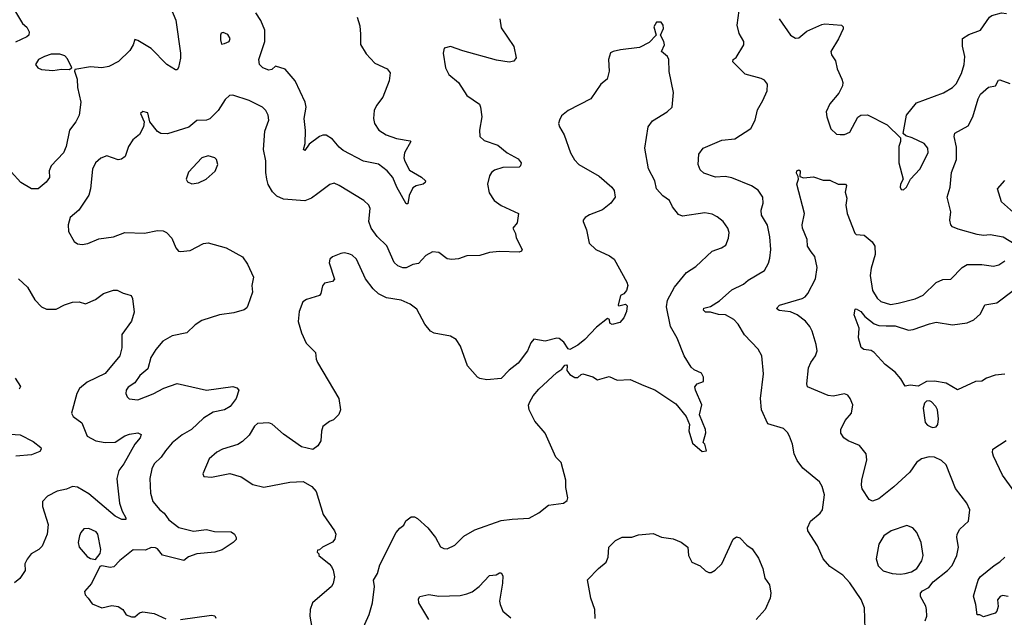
# Model space of a CAD drawing. Extents: x 2133489 to 2292442, y 756223 to 916462.
# Tile 195 of 256: x 2225102 to 2231121, y 826768 to 830419. Entities that reach past the tile are written whole.
import ezdxf

# ---------------------------------------------------------------- set-up
doc = ezdxf.new("R2010")
doc.units = 0

msp = doc.modelspace()

# ---------------------------------------------------------------- linework, layer by layer
at = {"layer": '0CON20XD'}
for points in [[(2226023.4, 830493.4), (2226056.6, 830416.6), (2226085.6, 830214.4), (2226085.7, 830184.3), (2226073.6, 830126.4), (2226065, 830112.5), (2226055, 830112.5), (2226001.2, 830145), (2225905, 830243.1), (2225825, 830292.5), (2225805, 830297.5), (2225796.2, 830265), (2225775, 830230), (2225705.8, 830164.2), (2225646.8, 830133.2), (2225605, 830125.8), (2225535, 830131.4), (2225440, 830115), (2225437.5, 830105), (2225454, 830055), (2225456, 830005), (2225475.6, 829915), (2225465.8, 829835), (2225445.5, 829794.5), (2225405.8, 829745), (2225385.8, 829645), (2225369.2, 829605), (2225293.6, 829526.4), (2225282.5, 829495), (2225283.8, 829455), (2225264.1, 829425.9), (2225215, 829386.2), (2225175, 829386), (2225110, 829425), (2225048.9, 829488.9)], [(2225076.4, 830466.4), (2225120, 830395), (2225145, 830373.3), (2225160, 830345), (2225158, 830325), (2225146.2, 830315), (2225077.4, 830282.6)], [(2227164.2, 830435), (2227181.7, 830381.7), (2227185, 830330), (2227185, 830267.5), (2227220.9, 830210.9), (2227273, 830153), (2227348.3, 830118.3), (2227366, 830095), (2227360, 830045), (2227322.9, 829945), (2227284.3, 829895), (2227270, 829865), (2227264.2, 829815), (2227270.8, 829785), (2227296.9, 829745), (2227342, 829715), (2227405, 829692.2), (2227489.3, 829679.3), (2227492.5, 829675), (2227454.3, 829605), (2227450.6, 829575), (2227455.6, 829555), (2227485, 829499.2), (2227557.8, 829457.8), (2227583.8, 829435), (2227581.2, 829425), (2227568.8, 829415), (2227525, 829404.4), (2227505, 829390.8), (2227482.9, 829345), (2227475.8, 829294.2), (2227465, 829293.3), (2227408.5, 829395), (2227383.1, 829455), (2227348.1, 829495), (2227295, 829536.5), (2227204.6, 829554.6), (2227079.5, 829619.5), (2227055, 829639.4), (2227015, 829688.9), (2226975, 829714.4), (2226955, 829714.4), (2226935, 829705.6), (2226871.5, 829658.5), (2226845, 829620), (2226836.7, 829625), (2226847.5, 829662.5), (2226848.9, 829741.1), (2226841.5, 829815), (2226852.7, 829885), (2226847.1, 829915), (2226785.2, 830045), (2226725, 830117.1), (2226665, 830135.6), (2226643.3, 830115), (2226625, 830110.6), (2226588.8, 830125), (2226568, 830145), (2226564.5, 830175), (2226600.8, 830285), (2226600.7, 830355), (2226575.5, 830415), (2226545, 830461.4)], [(2230270.6, 826695), (2230265.9, 826825.9), (2230247, 826877), (2230177.9, 826977.9), (2230134.3, 827024.3), (2230055, 827078), (2230014.5, 827124.5), (2229980, 827205), (2229920, 827295), (2229918, 827315), (2229936, 827355), (2229995, 827404), (2230010.8, 827425), (2230021.9, 827515), (2230007, 827567), (2229990.8, 827595), (2229888.8, 827678.8), (2229856, 827726), (2229836.1, 827766.1), (2229826.4, 827825), (2229808.9, 827875), (2229796.9, 827896.9), (2229772, 827922), (2229675, 827948.8), (2229636.9, 828035), (2229630.8, 828105), (2229648.6, 828255), (2229639.2, 828365), (2229617.5, 828405), (2229532.5, 828492.5), (2229495, 828558), (2229467.9, 828587.9), (2229417.5, 828615), (2229375, 828616.7), (2229325, 828631.4), (2229295, 828632.5), (2229281.5, 828645), (2229285, 828655.5), (2229325, 828666.9), (2229379.8, 828700.2), (2229455, 828768.9), (2229526.6, 828803.4), (2229555, 828827.8), (2229654.4, 828885.6), (2229679.5, 828930.5), (2229687.4, 828962.6), (2229693.1, 829015), (2229688.6, 829091.4), (2229672.8, 829162.8), (2229637.5, 829225), (2229634.2, 829255), (2229647.5, 829297.5), (2229645.7, 829335), (2229616.9, 829376.9), (2229575, 829404.2), (2229455, 829452.5), (2229415, 829460.4), (2229356.6, 829456.6), (2229285, 829481.4), (2229262, 829502), (2229249.2, 829535), (2229253, 829597), (2229281.2, 829635), (2229395, 829683.1), (2229475, 829691.4), (2229571.4, 829755), (2229598.9, 829805), (2229612.1, 829867.9), (2229646.2, 829925), (2229671.1, 829985), (2229674.3, 830025), (2229655, 830049.4), (2229635, 830060), (2229536.8, 830086.8), (2229461.4, 830161.4), (2229463.3, 830175), (2229482, 830188), (2229530, 830265), (2229528.8, 830285), (2229500, 830335), (2229488.8, 830385), (2229501.2, 830475)], [(2230827.5, 830027.5), (2230860.2, 830089.8), (2230876.4, 830145), (2230881.1, 830195), (2230866.3, 830256.3), (2230865.7, 830305), (2230905, 830329.5), (2230975.8, 830355), (2231031.9, 830435), (2231045, 830444.4), (2231105, 830460), (2231135, 830456.9)], [(2228036.7, 830425), (2228045, 830370), (2228123.8, 830255), (2228137.5, 830185), (2228122.5, 830165), (2228095, 830160), (2228017.7, 830172.3), (2227811.2, 830228.8), (2227735, 830256), (2227697.5, 830245), (2227691.2, 830215), (2227705.8, 830125), (2227725.7, 830085), (2227784, 830035), (2227835.8, 829955.8), (2227912.2, 829902.2), (2227920, 829885), (2227926.9, 829825), (2227912.9, 829745), (2227916, 829705), (2227941.1, 829681.1), (2228025, 829652.5), (2228081.2, 829605), (2228149.8, 829569.8), (2228167.1, 829545), (2228164.4, 829525.6), (2228155, 829518.6), (2228055, 829515.8), (2228005, 829500), (2227986.2, 829485), (2227974, 829465), (2227962.5, 829415), (2227971.3, 829361.3), (2228003.7, 829313.7), (2228045, 829284.2), (2228152.5, 829235), (2228143, 829177), (2228116.7, 829145), (2228132.9, 829112.9), (2228137.1, 829087.1), (2228173.8, 829015), (2228170, 829005), (2228155, 828998), (2228035, 829002.9), (2227975, 828996.9), (2227915, 828978.6), (2227835.3, 828975.3), (2227785, 828958.3), (2227743.2, 828953.2), (2227715, 828957.8), (2227665, 828995.5), (2227625, 829000.8), (2227585, 828978.8), (2227540, 828930), (2227505, 828922.5), (2227465, 828902), (2227445, 828902), (2227413.8, 828915), (2227390.8, 828935), (2227347.4, 829037.4), (2227287.5, 829095), (2227251.4, 829145), (2227235.6, 829185), (2227245.6, 829265), (2227235.6, 829285), (2227205, 829314), (2227055, 829406.7), (2227025, 829419.4), (2226997.4, 829412.6), (2226924, 829356), (2226885, 829328.6), (2226845, 829312.7), (2226715, 829323.2), (2226675, 829341.2), (2226647, 829367), (2226621.4, 829411.4), (2226612, 829445), (2226606, 829485), (2226607.1, 829557.1), (2226593.5, 829625), (2226601.7, 829738.3), (2226625.7, 829805), (2226622, 829835), (2226606, 829865), (2226586.2, 829885), (2226505, 829925.7), (2226405, 829958), (2226385, 829956.7), (2226358.3, 829931.7), (2226316, 829865), (2226265, 829814), (2226245, 829806), (2226185, 829802.5), (2226136.8, 829763.2), (2226005, 829720.8), (2225965, 829724.2), (2225944, 829735), (2225896.7, 829795), (2225885, 829850), (2225855, 829858.8), (2225841.2, 829845), (2225863.3, 829795), (2225858.8, 829765), (2225835, 829716.7), (2225794.5, 829685.5), (2225766.7, 829645), (2225745.9, 829584.1), (2225725, 829567.5), (2225705, 829562.5), (2225635, 829586.2), (2225597.3, 829572.7), (2225565, 829543.8), (2225547.5, 829505), (2225534.5, 829385), (2225525, 829346.2), (2225464.2, 829255), (2225410, 829210), (2225397.9, 829165), (2225401.2, 829125), (2225435, 829064.2), (2225455, 829048.6), (2225484.4, 829044.4), (2225518.3, 829051.7), (2225585, 829080), (2225675, 829092), (2225745, 829119.4), (2225864.5, 829115.5), (2225945, 829130.5), (2225979.3, 829129.3), (2225999.3, 829119.3), (2226032.5, 829085), (2226057.1, 829025), (2226073.8, 829005), (2226085, 829002), (2226145, 829009.4), (2226225, 829050.8), (2226255, 829055.8), (2226365, 829025.8), (2226465, 828970.6), (2226495, 828926), (2226530.6, 828845), (2226521.4, 828795), (2226526, 828755), (2226497.3, 828672.7), (2226491.2, 828658.8), (2226473.9, 828646.1), (2226411.7, 828628.3), (2226323.4, 828616.6), (2226215, 828580.8), (2226175, 828553.8), (2226123.3, 828505), (2226035, 828486.9), (2225978, 828455), (2225935, 828403.8), (2225904.5, 828355.5), (2225885.7, 828285), (2225836.9, 828245), (2225805, 828199.2), (2225765, 828173.8), (2225752.5, 828155), (2225751.2, 828135), (2225758.8, 828115), (2225772.1, 828102.1), (2225825, 828096.4), (2225918, 828132), (2225982.9, 828167.1), (2226065, 828195.4), (2226245, 828154.6), (2226405, 828178), (2226430.5, 828170.5), (2226441.2, 828155), (2226425.5, 828105), (2226388.1, 828055), (2226355, 828036.1), (2226285, 828021.2), (2226225.7, 827985), (2226152.9, 827915), (2226095, 827881.5), (2226035, 827833.1), (2225992.5, 827785), (2225967.1, 827745), (2225924.6, 827705.4), (2225910.5, 827675), (2225896.7, 827615), (2225901.5, 827525), (2225915.5, 827475.5)], [(2227194.5, 826685.5), (2227238.1, 826785), (2227259.4, 826855), (2227270.6, 826955), (2227265.5, 826995), (2227289.5, 827035), (2227302.9, 827087.1), (2227404.2, 827285), (2227425, 827311.2), (2227450.5, 827329.5), (2227462.9, 827357.1), (2227495, 827382), (2227515, 827381.2), (2227535, 827371.2), (2227598, 827315), (2227644.4, 827254.4), (2227675, 827198.8), (2227695, 827188), (2227715, 827186), (2227762.1, 827207.9), (2227816.4, 827263.6), (2227885, 827302.9), (2228045, 827358.6), (2228112.7, 827367.3), (2228215.9, 827374.1), (2228275, 827406.2), (2228335, 827452), (2228427.5, 827465), (2228448.3, 827481.7), (2228453, 827497), (2228440.5, 827560.5), (2228440, 827605), (2228413, 827713), (2228379.2, 827745), (2228315, 827893.3), (2228251.2, 827965), (2228216.7, 828035), (2228213.6, 828063.6), (2228220.8, 828085), (2228240.2, 828119.8), (2228275, 828162), (2228385, 828263.8), (2228415.8, 828284.2), (2228435, 828307.5), (2228445, 828310), (2228450, 828305), (2228446.7, 828275), (2228465, 828252), (2228495, 828232.9), (2228515, 828232.5), (2228535, 828252), (2228545, 828254.2), (2228605, 828237.1), (2228635, 828219.2), (2228705, 828238.8), (2228755, 828216.2), (2228835, 828221.2), (2228917, 828183), (2228985, 828156.7), (2229112.7, 828072.7), (2229176.7, 827995), (2229196.7, 827945), (2229193, 827907), (2229215, 827832.5), (2229275, 827780), (2229300, 827785), (2229290, 827825), (2229280, 827835), (2229295.8, 827894.2), (2229294, 827915), (2229257.5, 828005), (2229272.5, 828065), (2229232.9, 828155), (2229230, 828175), (2229243.3, 828195), (2229282.5, 828207.5), (2229283.3, 828235), (2229269.3, 828259.3), (2229225, 828280), (2229207.5, 828295), (2229164.3, 828365), (2229122.4, 828472.4), (2229080, 828545), (2229055.7, 828665), (2229061.4, 828705), (2229104.4, 828785), (2229179.2, 828875), (2229235, 828911.4), (2229335, 829004.2), (2229393.3, 829025), (2229418.3, 829041.7), (2229435.7, 829085), (2229438.8, 829118.8), (2229432, 829145), (2229402.5, 829185), (2229365.4, 829215.4), (2229335, 829230.6), (2229290.3, 829239.7), (2229155, 829219.1), (2229128.8, 829228.8), (2229092.5, 829275), (2229073.8, 829315), (2229033.4, 829343.4), (2228995.8, 829385), (2228984.2, 829435), (2228946.8, 829506.8), (2228924.4, 829635), (2228944.4, 829765), (2228969.8, 829800.2), (2229060, 829855), (2229090, 829885), (2229100, 829975), (2229072.3, 830102.3), (2229070, 830175), (2229063.3, 830193.3), (2229026.7, 830225), (2229043.3, 830265), (2229040, 830285), (2229020, 830325), (2229038.8, 830365), (2229036.7, 830385), (2229023.3, 830403.3), (2228995, 830403.8), (2228978.6, 830375), (2228992.5, 830325), (2228950.5, 830279.5), (2228891.2, 830248.8), (2228776, 830234), (2228730, 830225), (2228714, 830216), (2228702.5, 830175), (2228706.7, 830105), (2228693.8, 830055), (2228654.5, 830025.5), (2228594.3, 829935.7), (2228455, 829864), (2228415, 829831.2), (2228401.2, 829805), (2228396.2, 829785), (2228402, 829765), (2228430, 829715), (2228468.8, 829605), (2228493.2, 829563.2), (2228520, 829535), (2228645, 829463.3), (2228722.5, 829395), (2228736.1, 829376.1), (2228742.5, 829335), (2228715, 829297.5), (2228665, 829256.2), (2228585, 829226), (2228559.5, 829210.5), (2228546.2, 829195), (2228546.2, 829185), (2228568, 829135), (2228582.7, 829052.7), (2228623.3, 829015), (2228707, 828977), (2228736.7, 828955), (2228814, 828815), (2228819.2, 828795), (2228811.9, 828765), (2228796.4, 828743.6), (2228775.8, 828734.2), (2228760, 828675), (2228765, 828670), (2228805, 828680), (2228815, 828670), (2228811.2, 828635), (2228795, 828597.5), (2228770.7, 828569.3), (2228725, 828557.5), (2228710, 828565), (2228707, 828587), (2228695, 828592.5), (2228628.8, 828541.2), (2228556.7, 828465), (2228515, 828430), (2228465, 828403.3), (2228455, 828407.5), (2228429.5, 828449.5), (2228400.5, 828470.5), (2228385, 828474), (2228315, 828453.8), (2228245, 828467.5), (2228226.4, 828443.6), (2228206.7, 828395), (2228149.7, 828320.3), (2228095, 828277.5), (2228045, 828226.7), (2227958.3, 828218.3), (2227915, 828226.2), (2227900, 828235), (2227840, 828305), (2227796.2, 828425), (2227770, 828465), (2227735, 828485.8), (2227635, 828503.8), (2227613.3, 828515), (2227577.9, 828557.9), (2227529.5, 828649.5), (2227490.2, 828680.2), (2227435, 828704.4), (2227345, 828719.6), (2227295, 828743.8), (2227262.5, 828775), (2227216.5, 828835), (2227161.2, 828955), (2227135, 828980), (2227115, 828988.8), (2227085, 828993.8), (2227065, 828990), (2227015, 828970), (2226997.5, 828955), (2226993.9, 828933.9), (2227026.4, 828833.6), (2227015, 828820), (2226965, 828808.8), (2226952.5, 828792.5), (2226943.3, 828745), (2226935, 828733.3), (2226855, 828708.8), (2226833.8, 828695), (2226810, 828635), (2226804.1, 828574.1), (2226824.2, 828505), (2226853.2, 828443.2), (2226910.8, 828385), (2226914.2, 828345), (2226922.5, 828325), (2227053.3, 828105), (2227063.8, 828035), (2227054.1, 828005.9), (2227020, 827975), (2226995.7, 827964.3), (2226955.9, 827934.1), (2226946.2, 827905), (2226943.3, 827845), (2226923.9, 827816.1), (2226895, 827793.3), (2226825, 827808.8), (2226715, 827885.8), (2226645, 827946.7), (2226625, 827956.2), (2226555, 827951.2), (2226537.5, 827935), (2226505, 827880), (2226465, 827840.8), (2226435, 827824.2), (2226342.5, 827795), (2226307.5, 827777.5), (2226261.2, 827735), (2226222.5, 827645), (2226228.3, 827628.3), (2226275, 827623.8), (2226385.9, 827645.9), (2226455, 827626), (2226528.3, 827578.3), (2226595, 827562.9), (2226753.9, 827593.9), (2226835, 827598), (2226887.4, 827567.4), (2226915.4, 827535.4), (2226958, 827395), (2227026.2, 827295), (2227033.8, 827275), (2227028, 827245), (2227015, 827226.2), (2226952.5, 827195), (2226935, 827180), (2226921.7, 827178.3), (2226920, 827165), (2226930, 827155), (2226930, 827145), (2226993.3, 827095), (2227007.3, 827077.3), (2227018.8, 827055), (2227026, 827015), (2227018.8, 826975), (2227008.8, 826955), (2226892.5, 826855), (2226877.5, 826815), (2226875.8, 826775), (2226888, 826705)], [(2229745, 830423.8), (2229814.2, 830325), (2229845, 830305.8), (2229865, 830307.5), (2229915, 830348.6), (2230005, 830390.6), (2230025, 830394.4), (2230126.7, 830385), (2230136.2, 830375), (2230135.9, 830364.1), (2230108.3, 830301.7), (2230060, 830225), (2230065, 830203.3), (2230088.6, 830168.6), (2230098.9, 830118.9), (2230128.6, 830055), (2230134.2, 830035), (2230131.4, 830015), (2230109.7, 829970.3), (2230054.2, 829905), (2230031.9, 829855), (2230035.7, 829825), (2230061.7, 829751.7), (2230095, 829720), (2230118, 829718), (2230145, 829717.5), (2230177.7, 829732.3), (2230225, 829822.5), (2230245, 829836.2), (2230285, 829838), (2230405, 829776.2), (2230487, 829697), (2230486.7, 829675), (2230475.9, 829644.1), (2230477.5, 829545), (2230502.5, 829445), (2230486.7, 829415), (2230483.8, 829395), (2230491.7, 829381.7), (2230505, 829380), (2230523.3, 829395), (2230548.8, 829445), (2230605, 829506.2), (2230655.6, 829605.6), (2230653, 829633), (2230631.7, 829661.7), (2230557.7, 829697.7), (2230519.3, 829709.3), (2230503, 829723), (2230524, 829835), (2230585, 829910), (2230748.9, 829971.1), (2230805, 830004.2), (2230827.5, 830027.5)], [(2226335, 830270), (2226355, 830273.8), (2226382.5, 830285), (2226388.8, 830305), (2226375, 830328.8), (2226345, 830340), (2226334.1, 830335.9), (2226328.8, 830325), (2226328.8, 830295), (2226335, 830270)], [(2225305, 830109.1), (2225357.3, 830117.3), (2225405, 830113.8), (2225420, 830125), (2225395, 830180), (2225378.2, 830198.2), (2225348.3, 830208.3), (2225295, 830208.6), (2225254.4, 830195), (2225217.3, 830175), (2225199.4, 830145), (2225212.5, 830125), (2225235, 830114.5), (2225305, 830109.1)], [(2231187.5, 829045), (2231115, 829090.9), (2231035.6, 829104.4), (2230995, 829100), (2230955, 829105.8), (2230839.5, 829139.5), (2230805, 829154), (2230793.8, 829165), (2230788, 829195), (2230794.1, 829245.9), (2230771.2, 829335), (2230789.5, 829395), (2230798.5, 829485), (2230828.9, 829565), (2230829.4, 829640.6), (2230815.6, 829705), (2230820, 829725), (2230900.2, 829769.8), (2230930, 829825), (2230960.9, 829935), (2230975, 829964), (2231025, 830006), (2231067.5, 830015), (2231085, 830050), (2231095, 830052.5), (2231155, 830030)], [(2226155, 829416.2), (2226195, 829422.5), (2226241.2, 829445), (2226297.3, 829492.7), (2226314, 829535), (2226306, 829565), (2226295.5, 829575.5), (2226255, 829587.8), (2226215, 829574.2), (2226135, 829487.5), (2226120, 829445), (2226128.3, 829428.3), (2226155, 829416.2)], [(2230637.5, 826745), (2230648.1, 826775), (2230645.5, 826815), (2230640.9, 826835), (2230609.4, 826895), (2230609.4, 826915), (2230621.5, 826928.5), (2230659.5, 826950.5), (2230685.6, 826985), (2230775, 827053.2), (2230801.8, 827085), (2230831.8, 827145), (2230842.3, 827195), (2230830.5, 827255), (2230832.9, 827275), (2230850, 827305), (2230902, 827355), (2230910, 827425), (2230892, 827465), (2230822.9, 827555), (2230765, 827698.8), (2230736.5, 827726.5), (2230693.9, 827746.1), (2230661.2, 827748.8), (2230614.4, 827735.6), (2230585, 827713.8), (2230544.2, 827655), (2230445.8, 827565), (2230355, 827491.2), (2230315, 827476.7), (2230295, 827487.5), (2230253.2, 827553.2), (2230248.6, 827575), (2230250, 827605), (2230280.2, 827729.8), (2230277.2, 827767.2), (2230236.6, 827816.6), (2230166.7, 827845), (2230141.2, 827865), (2230122.4, 827892.4), (2230122.2, 827915), (2230149.3, 827970.7), (2230187.1, 828015), (2230195.8, 828065), (2230180, 828105), (2230164.3, 828124.3), (2230145, 828132.5), (2230075, 828118.2), (2230045, 828122.1), (2229918.8, 828175), (2229914.2, 828194.2), (2229925, 828292.5), (2229937.8, 828325), (2229967.5, 828365), (2229976.5, 828395), (2229971.2, 828435), (2229947.5, 828515), (2229932.9, 828545), (2229907, 828577), (2229854.4, 828615), (2229815, 828634.1), (2229745, 828641.1), (2229728.5, 828655), (2229746.2, 828675), (2229885.4, 828714.6), (2229904.5, 828725.5), (2229920.8, 828745), (2229967.3, 828835), (2229977.8, 828905), (2229962.2, 828972.2), (2229941.4, 829001.4), (2229919.2, 829035), (2229917.1, 829075), (2229888.1, 829145), (2229885.7, 829165), (2229899.4, 829235), (2229853.1, 829415), (2229862.5, 829445), (2229861.7, 829461.7), (2229850.7, 829480.7), (2229853.3, 829495), (2229865, 829502.5), (2229872.5, 829495), (2229871.7, 829461.7), (2229893.6, 829453.6), (2229955, 829458.8), (2230015, 829438.8), (2230055, 829438), (2230105, 829413.3), (2230150, 829415), (2230156.7, 829405), (2230148.8, 829365), (2230158.8, 829328.8), (2230152.5, 829285), (2230160.5, 829235), (2230208.1, 829115), (2230216.7, 829106.7), (2230265, 829103.3), (2230312.6, 829062.6), (2230330.6, 829035), (2230332.2, 828985), (2230308.3, 828901.7), (2230301.9, 828855), (2230316.6, 828765), (2230345, 828717.3), (2230367.1, 828697.1), (2230425, 828679.1), (2230472.3, 828687.7), (2230577.2, 828712.8), (2230624.5, 828735.5), (2230705, 828814), (2230745, 828832), (2230795, 828833.3), (2230864.5, 828905.5), (2230895, 828924), (2230985, 828923.1), (2231055, 828913.1), (2231088, 828922), (2231125, 828945.8)], [(2231195.6, 829225.6), (2231105, 829306.2), (2231080, 829385), (2231124.1, 829435.9)], [(2225095.5, 828835.5), (2225150, 828785), (2225195, 828706.7), (2225235, 828663.8), (2225265, 828651.2), (2225325, 828650), (2225375, 828676.2), (2225425, 828692.5), (2225466, 828696), (2225505, 828683.8), (2225565, 828710), (2225615, 828745.7), (2225675, 828765.8), (2225697, 828767), (2225735, 828747.1), (2225757.7, 828742.3), (2225782.9, 828732.9), (2225792.5, 828715), (2225802.3, 828632.3), (2225785, 828576.2), (2225726.9, 828495), (2225725.5, 828415), (2225714.7, 828365.3), (2225625, 828256.9), (2225515, 828203.8), (2225468.2, 828165), (2225450.4, 828135), (2225418.8, 828015), (2225428.8, 827995), (2225482.5, 827955), (2225514.4, 827874.4), (2225566.7, 827845), (2225625, 827836.4), (2225685, 827838.5), (2225745, 827875.8), (2225774.3, 827885.7), (2225824.1, 827894.1), (2225843.8, 827885), (2225838.6, 827865), (2225805.5, 827825), (2225738.1, 827705), (2225707.8, 827665), (2225696.7, 827615), (2225697.6, 827592.4), (2225711.9, 827465), (2225728.5, 827415), (2225751.4, 827375), (2225750, 827365), (2225726.7, 827365), (2225685, 827384.5), (2225525, 827521.1), (2225455, 827561.8), (2225425, 827566.5), (2225389.2, 827550.8), (2225331.9, 827538.1), (2225272.4, 827507.6), (2225242, 827475), (2225241.4, 827445), (2225276.2, 827335), (2225269.1, 827275), (2225238.7, 827201.3), (2225218.1, 827181.9), (2225171.2, 827155), (2225147.6, 827122.4), (2225134.4, 827095), (2225135, 827052.5), (2225103.8, 827005), (2225071.3, 826978.7)], [(2231125, 828252.9), (2231065, 828247.5), (2231012, 828228), (2230985, 828210), (2230945, 828207.5), (2230835, 828156.7), (2230765, 828197.1), (2230695, 828210.3), (2230645, 828207.9), (2230595, 828180), (2230545, 828185.8), (2230515, 828178.8), (2230488.8, 828225), (2230455, 828266.2), (2230393, 828313), (2230325, 828386.2), (2230307, 828397), (2230262.9, 828402.9), (2230246.1, 828416.1), (2230229.2, 828475), (2230234.4, 828535), (2230202.9, 828615), (2230210, 828650), (2230215, 828653.3), (2230245, 828636.4), (2230268.9, 828605), (2230325, 828560.4), (2230355, 828550.9), (2230398.9, 828548.9), (2230455, 828548.5), (2230535, 828521.8), (2230565, 828525.5), (2230665, 828561.5), (2230705, 828570), (2230805, 828554.6), (2230895, 828566.5), (2230936, 828585), (2230975, 828622.5), (2231002.9, 828677.1), (2231075, 828688.5), (2231175, 828764.5)], [(2225075, 828228.8), (2225107.5, 828177.5), (2225098.2, 828161.8)], [(2230685, 827927.5), (2230705, 827932), (2230714.2, 827945.8), (2230719.1, 827980.9), (2230712.9, 828035), (2230703.6, 828055), (2230676.9, 828085), (2230665, 828090.4), (2230645, 828087.7), (2230633.3, 828075), (2230626.2, 828045), (2230637.9, 827957.9), (2230651.7, 827941.7), (2230671.3, 827931.3), (2230685, 827927.5)], [(2224955, 827893.1), (2225105, 827882), (2225185, 827840.8), (2225230.6, 827805), (2225234.2, 827795), (2225225, 827781.4), (2225175, 827760.6), (2225077.5, 827752.5)], [(2231221.7, 827481.7), (2231110, 827635), (2231055, 827752.5), (2231049.2, 827775), (2231052, 827795), (2231132.2, 827847.8)], [(2225915.5, 827475.5), (2225958.6, 827425), (2225985, 827404.4), (2226013.6, 827363.6), (2226075.3, 827315.3), (2226165, 827293.1), (2226245, 827304.2), (2226292.1, 827292.1), (2226395, 827290), (2226415.7, 827275.7), (2226426.2, 827255), (2226425, 827243.3), (2226406.4, 827223.6), (2226340.5, 827179.5), (2226295, 827166.2), (2226185, 827156), (2226135, 827137.5), (2226105, 827114.3), (2225975, 827147.5), (2225945, 827186.7), (2225932.9, 827192.9), (2225905, 827193.1), (2225871.9, 827178.1), (2225795, 827180), (2225713.8, 827115), (2225677.5, 827075), (2225655, 827071.2), (2225605, 827082.5), (2225591.7, 827078.3), (2225541.2, 826975), (2225497.5, 826925), (2225502.5, 826905), (2225520, 826885), (2225545, 826850), (2225605, 826826.2), (2225665, 826840), (2225705, 826834), (2225733.3, 826815), (2225752.7, 826782.7), (2225785, 826771.2), (2225805, 826770), (2225834.3, 826795.7), (2225855, 826800.8), (2225925, 826790), (2225995, 826758.9)], [(2230485, 827030.4), (2230515, 827034.7), (2230555, 827045.3), (2230587.5, 827065), (2230617.4, 827112.6), (2230625.5, 827145), (2230612.2, 827225), (2230586.4, 827286.4), (2230563.2, 827313.2), (2230525, 827327.5), (2230428.8, 827295), (2230385.7, 827265), (2230354.4, 827215), (2230337.5, 827125), (2230351.3, 827081.3), (2230381.7, 827051.7), (2230435, 827034.5), (2230485, 827030.4)], [(2225565, 827120), (2225593.6, 827156.4), (2225598.8, 827181.2), (2225580.6, 827275), (2225569.7, 827289.7), (2225525, 827309.2), (2225495, 827307.5), (2225475.8, 827285), (2225468.1, 827265), (2225460, 827225), (2225466.3, 827196.3), (2225515, 827138.8), (2225535, 827126.7), (2225565, 827120)], [(2228620.5, 826759.5), (2228618.6, 826815), (2228594.4, 826885), (2228574.2, 826995.8), (2228640, 827065), (2228686.6, 827103.4), (2228699.2, 827135), (2228704.2, 827195), (2228744, 827236), (2228785, 827257.6), (2228845, 827258.1), (2228885, 827272.1), (2228975, 827279.5), (2229025, 827257.8), (2229097.3, 827247.3), (2229145, 827226.2), (2229186.2, 827195), (2229190, 827145), (2229212, 827105), (2229262.1, 827082.1), (2229295, 827051.2), (2229315, 827041.2), (2229328.8, 827041.2), (2229353.3, 827055), (2229394, 827095), (2229464.3, 827245.7), (2229485, 827260), (2229505, 827253.3), (2229547.3, 827207.3), (2229580, 827185), (2229619.7, 827129.7), (2229644.2, 827065), (2229657, 827007), (2229685.7, 826965), (2229694.3, 826915), (2229690.6, 826885), (2229660, 826815), (2229605, 826753.3)], [(2231145, 826894.4), (2231110.3, 826899.7), (2231095.7, 826894.3), (2231080.8, 826875), (2231083, 826833), (2231075.9, 826804.1), (2231065, 826792.5), (2230995, 826770), (2230971.7, 826781.7), (2230955, 826782.5), (2230948, 826845), (2230933, 826897), (2230961.2, 826995), (2230973.8, 827015), (2231058.8, 827085), (2231095, 827106), (2231124.3, 827135)], [(2227604, 826755), (2227541.4, 826855), (2227539.3, 826880.7), (2227547.5, 826895), (2227602.9, 826907.1), (2227665, 826896.9), (2227795, 826901.4), (2227835, 826910.6), (2227867.8, 826922.2), (2227912, 826955), (2227975, 827023.3), (2228015, 827027.5), (2228035, 827040), (2228045, 827040), (2228055, 827020), (2228054.2, 826975.8), (2228035.9, 826865.9), (2228038.6, 826845), (2228055.8, 826805), (2228105, 826764.3)], [(2226085, 826753.6), (2226275, 826781.4), (2226295.9, 826775.9), (2226301.2, 826761.2)]]:
    msp.add_lwpolyline(points, dxfattribs=at)

doc.saveas('drawing.dxf')
